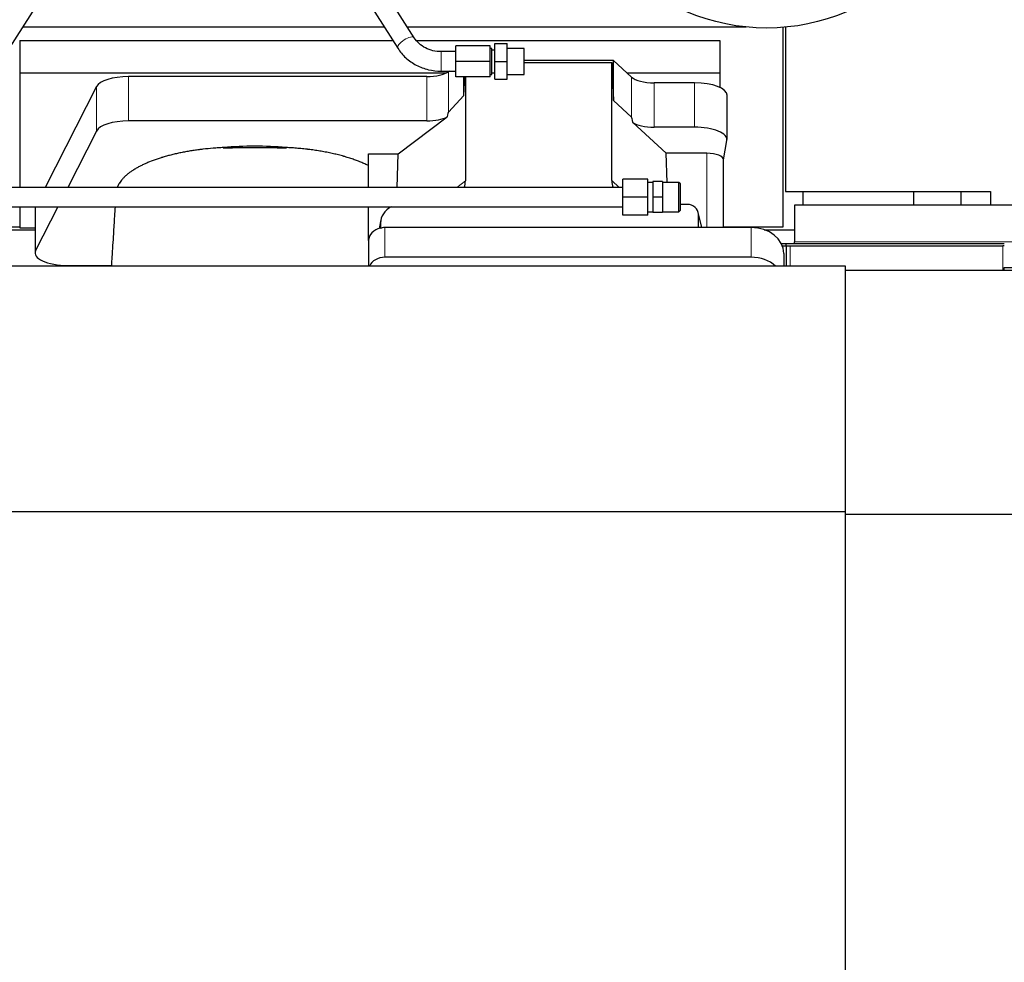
# Model space of a CAD drawing. Header units: inches. Extents: x 0 to 23760, y -13 to 16800.
# Tile 62 of 207: x 5819 to 6424, y 7106 to 7685. Entities that reach past the tile are written whole.
import ezdxf

# ---------------------------------------------------------------- set-up
doc = ezdxf.new("R2010")
doc.units = ezdxf.units.IN
doc.layers.add('254', color=7, linetype='Continuous', true_color=0xffffff)

msp = doc.modelspace()

# ---------------------------------------------------------------- linework, layer by layer
at = {"layer": '254', "color": 2, "linetype": 'Continuous', "lineweight": 25}
for p, q in [((6061.931, 7673.651), (6044.611, 7700.84)), ((5813.233, 7667.203), (5830.553, 7694.393)), ((6034.49, 7694.393), (6051.811, 7667.203)), ((5821.541, 7680.24), (6043.512, 7680.24)), ((6057.733, 7680.24), (6265.766, 7680.24)), ((6288.625, 7557.415), (6288.625, 7680.006)), ((6289.965, 7680.127), (6289.965, 7579.212)), ((5819.625, 7671.929), (5819.625, 7652.126)), ((5819.625, 7671.929), (6048.795, 7671.929)), ((6063.361, 7671.929), (6249.625, 7671.929)), ((6249.625, 7671.929), (6249.625, 7652.126)), ((6087.522, 7665.098), (6078.522, 7665.098)), ((6087.522, 7659.098), (6087.522, 7668.598)), ((6108.522, 7668.598), (6087.522, 7668.598)), ((6108.522, 7659.098), (6108.522, 7668.598)), ((6109.522, 7667.098), (6108.522, 7667.098)), ((6109.522, 7651.098), (6109.522, 7667.098)), ((6111.522, 7666.098), (6109.522, 7666.098)), ((6111.522, 7659.098), (6111.522, 7670.098)), ((6111.522, 7670.098), (6119.022, 7670.098)), ((6119.022, 7659.098), (6119.022, 7670.098)), ((6129.522, 7667.098), (6119.022, 7667.098)), ((6129.522, 7651.098), (6129.522, 7667.098)), ((6087.522, 7649.598), (6087.522, 7659.098)), ((6108.522, 7659.098), (6087.522, 7659.098)), ((6108.522, 7649.598), (6108.522, 7659.098)), ((6111.522, 7648.098), (6111.522, 7659.098)), ((6111.522, 7659.098), (6119.022, 7659.098)), ((6119.022, 7648.098), (6119.022, 7659.098)), ((6184.292, 7659.755), (6129.522, 7659.755)), ((6184.292, 7634.993), (6184.292, 7659.755)), ((6195.402, 7649.491), (6184.292, 7659.755)), ((6078.522, 7653.098), (6087.522, 7653.098)), ((6083.339, 7653.098), (6083.038, 7652.876)), ((6129.522, 7658.452), (6183.372, 7658.452)), ((6183.372, 7658.452), (6184.292, 7634.993)), ((6183.372, 7585.858), (6183.372, 7658.452)), ((5819.625, 7652.126), (5819.625, 7581.746)), ((5819.625, 7652.126), (6081.818, 7652.126)), ((6069.721, 7649.777), (5886.33, 7649.777)), ((6108.522, 7649.598), (6087.522, 7649.598)), ((6092.356, 7638.131), (6092.356, 7649.598)), ((6092.356, 7638.131), (6092.909, 7649.598)), ((6093.336, 7649.598), (6093.336, 7585.764)), ((6108.522, 7651.098), (6109.522, 7651.098)), ((6109.522, 7652.098), (6111.522, 7652.098)), ((6111.522, 7648.098), (6119.022, 7648.098)), ((6119.022, 7651.098), (6129.522, 7651.098)), ((6192.543, 7652.126), (6249.625, 7652.126)), ((6249.625, 7652.126), (6249.625, 7643.115)), ((5866.699, 7643.586), (5835.235, 7581.745)), ((6234.094, 7645.947), (6209.26, 7645.947)), ((6083.038, 7627.985), (6092.356, 7638.131)), ((6184.292, 7634.993), (6195.402, 7624.827)), ((6254.094, 7611.039), (6254.094, 7638.293)), ((6051.949, 7602.36), (6082.202, 7625.079)), ((6069.721, 7622.523), (5886.33, 7622.523)), ((6196.131, 7621.657), (6216.681, 7602.678)), ((6234.094, 7618.693), (6209.26, 7618.693)), ((5866.699, 7616.332), (5849.101, 7581.744)), ((6251.979, 7598.641), (6254.05, 7610.53)), ((6033.912, 7581.743), (6033.912, 7602.36)), ((6033.912, 7602.36), (6051.949, 7602.36)), ((6051.346, 7581.744), (6051.949, 7602.36)), ((6217.384, 7584.744), (6216.681, 7602.678)), ((6241.771, 7602.678), (6216.681, 7602.678)), ((6251.979, 7557.03), (6251.979, 7598.771)), ((6190.022, 7575.744), (6190.022, 7586.744)), ((6205.522, 7586.744), (6190.022, 7586.744)), ((6205.522, 7575.744), (6205.522, 7586.744)), ((6190.022, 7581.744), (3288.022, 7581.744)), ((6208.522, 7584.744), (6205.522, 7584.744)), ((6208.522, 7585.244), (6208.522, 7575.744)), ((6214.522, 7585.244), (6208.522, 7585.244)), ((6214.522, 7585.244), (6214.522, 7575.744)), ((6224.572, 7584.744), (6214.522, 7584.744)), ((6224.572, 7566.744), (6224.572, 7584.744)), ((6225.522, 7583.794), (6224.572, 7584.744)), ((6225.522, 7567.694), (6225.522, 7583.794)), ((6190.022, 7564.744), (6190.022, 7575.744)), ((6205.522, 7575.744), (6190.022, 7575.744)), ((6205.522, 7564.744), (6205.522, 7575.744)), ((6208.522, 7575.744), (6208.522, 7566.244)), ((6214.522, 7575.744), (6208.522, 7575.744)), ((6214.522, 7575.744), (6214.522, 7566.244)), ((6289.965, 7579.212), (6415.965, 7579.212)), ((6300.965, 7570.709), (6300.965, 7579.212)), ((6368.965, 7570.709), (6368.965, 7579.212)), ((6397.965, 7570.697), (6397.965, 7579.208)), ((6415.965, 7579.212), (6415.965, 7570.705)), ((3288.022, 7569.744), (6190.022, 7569.744)), ((5819.625, 7569.745), (5819.625, 7556.858)), ((5828.941, 7568.637), (5828.941, 7541.382)), ((5842.996, 7569.745), (5829.31, 7542.845)), ((6033.912, 7549.096), (6033.912, 7569.743)), ((6229.628, 7571.228), (6225.521, 7571.228)), ((6295.465, 7570.712), (6295.465, 7548.212)), ((6890.465, 7570.712), (6295.465, 7570.712)), ((6205.522, 7564.744), (6190.022, 7564.744)), ((6205.522, 7566.744), (6208.522, 7566.744)), ((6214.522, 7566.244), (6208.522, 7566.244)), ((6214.522, 7566.744), (6224.572, 7566.744)), ((6224.572, 7566.744), (6225.522, 7567.694)), ((6238.568, 7557.031), (6236.463, 7566.274)), ((6236.601, 7557.032), (6236.601, 7565.043)), ((5800.625, 7557.415), (5819.625, 7557.415)), ((5819.625, 7556.858), (5828.944, 7556.858)), ((6041.407, 7561.799), (6040.322, 7556.503)), ((6041.197, 7559.732), (6041.197, 7556.435)), ((6268.912, 7557.032), (6043.912, 7557.032)), ((6251.979, 7557.415), (6288.625, 7557.415)), ((5717.006, 7555.675), (5828.94, 7555.675)), ((6277.006, 7555.675), (6295.468, 7555.675)), ((6033.912, 7549.098), (6033.912, 7533.401)), ((6287.402, 7547.212), (6290.465, 7547.212)), ((6288.072, 7545.712), (6290.465, 7545.712)), ((6290.465, 7547.212), (6424.465, 7547.212)), ((6290.465, 7545.712), (6290.465, 7547.212)), ((6290.465, 7545.712), (6290.465, 7533.401)), ((6290.465, 7545.712), (6423.624, 7545.712)), ((6295.465, 7547.212), (6295.465, 7548.212)), ((6424.465, 7545.712), (6423.624, 7545.712)), ((6268.912, 7538.77), (6043.912, 7538.77)), ((6288.912, 7541.164), (6288.912, 7533.4)), ((6326.965, 7533.401), (2972.465, 7533.401)), ((5848.941, 7533.729), (5853.962, 7533.729)), ((5853.962, 7533.729), (5853.962, 7533.4)), ((5853.962, 7533.729), (5875.837, 7533.729)), ((5853.962, 7533.4), (5853.962, 7533.728)), ((6326.965, 7382.376), (6326.965, 7533.401)), ((6424.465, 7532.212), (6424.465, 7532.505)), ((6829.965, 7532.212), (6424.465, 7532.212)), ((6424.465, 7530.712), (6424.465, 7532.212)), ((6829.965, 7530.712), (6326.968, 7530.712)), ((6326.965, 7382.376), (2972.465, 7382.376)), ((6326.965, 6830.926), (6326.965, 7382.376)), ((6829.965, 7380.712), (6326.968, 7380.712))]:
    msp.add_line(p, q, dxfattribs=at)
at = {"layer": '254', "color": 110, "linetype": 'Continuous', "lineweight": 13}
for p, q in [((6078.522, 7653.098), (6078.522, 7665.098)), ((6083.038, 7627.985), (6083.038, 7652.876)), ((5886.33, 7622.523), (5886.33, 7649.777)), ((6069.721, 7622.523), (6069.721, 7649.777)), ((6195.402, 7624.827), (6195.402, 7649.491)), ((5866.699, 7616.332), (5866.699, 7643.586)), ((6209.26, 7618.693), (6209.26, 7645.947)), ((6234.094, 7618.693), (6234.094, 7645.947)), ((6241.771, 7602.678), (6241.771, 7557.032)), ((6087.984, 7581.744), (6093.336, 7585.764)), ((6183.372, 7585.858), (6187.826, 7581.744)), ((5829.31, 7542.845), (5829.31, 7569.744)), ((6238.426, 7557.031), (6236.601, 7565.043)), ((6041.197, 7559.732), (6040.549, 7556.569)), ((6043.912, 7557.032), (6043.912, 7538.77)), ((6268.912, 7557.032), (6268.912, 7538.77)), ((6292.965, 7545.712), (6292.965, 7533.401)), ((6890.465, 7548.212), (6295.465, 7548.212)), ((6423.465, 7545.712), (6423.465, 7530.712))]:
    msp.add_line(p, q, dxfattribs=at)
at = {"layer": '254', "color": 2, "linetype": 'Continuous', "lineweight": 25}
msp.add_circle((6278.465, 7804.594), 125, dxfattribs=at)
at = {"layer": '254', "color": 110, "linetype": 'Continuous', "lineweight": 13}
msp.add_ellipse((6056.871, 7670.427), major_axis=(-5.06, -3.224), ratio=0.3659982, start_param=3.1521955, end_param=6.2831853, dxfattribs=at)
at = {"layer": '254', "color": 2, "linetype": 'Continuous', "lineweight": 25}
for centre, major_axis, ratio, start_param, end_param in [((6069.721, 7655.517), (-15, 0), 0.3826834, 1.5707963, 2.6633841), ((5886.33, 7642.124), (20, 0), 0.3826834, 1.5707963, 2.9492947), ((6209.26, 7651.687), (-15, 0), 0.3826834, 0.392691, 1.5707963), ((6234.094, 7638.293), (20, 0), 0.3826834, 0.0000123, 1.5707963), ((6069.721, 7628.263), (-15, 0), 0.3826834, 1.5707963, 2.5536377), ((6069.721, 7281.753), (-13.469, -346.314), 0.0190642, 3.1640389, 3.2737854), ((6209.26, 7213.219), (13.933, -411.641), 0.0134983, 3.0163009, 3.1283751), ((5886.33, 7614.869), (20, 0), 0.3826834, 1.5707963, 2.9492947), ((6209.26, 7624.433), (-15, 0), 0.3826834, 0.5047652, 1.5707963), ((6234.094, 7611.039), (20, 0), 0.3826834, 6.216629, 7.8539816), ((5963.962, 7573.911), (86.5, 0), 0.3826834, 1.3483772, 1.7943795), ((6241.771, 7598.771), (10.208, 0), 0.3826834, 0.0000123, 1.5707963), ((6074.241, 7586.365), (19.053, -1.602), 0.7899984, 6.0790009, 6.3495024), ((6201.783, 7586.365), (-18.368, -1.548), 0.8197595, 6.2141926, 6.4909341), ((5848.941, 7568.637), (20, 0), 0.3826834, 2.9964299, 3.1416097), ((6054.237, 7559.653), (13.036, -0.373), 0.8874794, 2.1149132, 3.1669686), ((6229.575, 7564.995), (-7.024, -0.222), 0.8867966, 3.1136042, 4.6768038), ((6043.912, 7549.098), (10, 0), 0.7933958, 1.8474697, 3.1415927), ((6043.912, 7536.238), (0, -20.985), 0.4765235, 3.3133452, 3.4165375), ((6043.912, 7549.098), (10, 0), 0.7933958, 1.5707963, 1.7425489), ((6268.912, 7541.164), (20, 0), 0.7933958, 0, 1.5707963), ((5848.941, 7541.382), (20, 0), 0.3826834, 2.9492947, 4.712389), ((6043.912, 7530.836), (10, 0), 0.7933958, 1.5707963, 2.8124863), ((6268.912, 7522.902), (20, 0), 0.7933958, 0.722959, 1.5707963)]:
    msp.add_ellipse(centre, major_axis=major_axis, ratio=ratio, start_param=start_param, end_param=end_param, dxfattribs=at)
for points, knots in [([(6078.522, 7665.098), (6076.755, 7665.085), (6073.413, 7665.45), (6068.697, 7667.172), (6064.72, 7669.957), (6062.754, 7672.325), (6061.919, 7673.669)], [0, 0, 0, 0, 0.2548247, 0.5024818, 0.748671, 1, 1, 1, 1]), ([(6051.823, 7667.185), (6053.214, 7665.017), (6056.486, 7661.125), (6062.97, 7656.507), (6070.562, 7653.726), (6075.82, 7653.107), (6078.522, 7653.098)], [0, 0, 0, 0, 0.2492724, 0.501614, 0.7530283, 1, 1, 1, 1]), ([(5944.783, 7606.189), (5943.71, 7606.137), (5942.641, 7606.077), (5940.511, 7605.94), (5939.45, 7605.862), (5936.279, 7605.604), (5934.18, 7605.396), (5931.577, 7605.091), (5931.057, 7605.028), (5930.279, 7604.93), (5929.891, 7604.88), (5929.373, 7604.812), (5929.115, 7604.777), (5927.954, 7604.62), (5926.933, 7604.472), (5924.915, 7604.161), (5923.917, 7603.998), (5921.944, 7603.656), (5920.969, 7603.476), (5919.041, 7603.103), (5918.088, 7602.908), (5916.206, 7602.503), (5914.345, 7602.082), (5911.622, 7601.404), (5909.851, 7600.921), (5908.54, 7600.547), (5908.105, 7600.421), (5907.566, 7600.26), (5907.458, 7600.228), (5907.244, 7600.163), (5907.136, 7600.13), (5906.815, 7600.032), (5906.602, 7599.967), (5905.543, 7599.636), (5904.714, 7599.366), (5902.279, 7598.537), (5900.727, 7597.96), (5898.501, 7597.059), (5897.051, 7596.447), (5894.979, 7595.493), (5893.666, 7594.834), (5892.387, 7594.163), (5891.765, 7593.821), (5890.859, 7593.3), (5890.562, 7593.124), (5890.196, 7592.903), (5890.123, 7592.859), (5889.978, 7592.77), (5889.761, 7592.637), (5889.547, 7592.503), (5888.843, 7592.056), (5887.759, 7591.333), (5886.264, 7590.229), (5884.896, 7589.104), (5884.069, 7588.341), (5883.284, 7587.571), (5882.913, 7587.183), (5881.864, 7586.007), (5881.251, 7585.21), (5880.661, 7584.297), (5880.597, 7584.195), (5880.472, 7583.991), (5880.411, 7583.889), (5880.231, 7583.583), (5880.117, 7583.378), (5879.794, 7582.765), (5879.603, 7582.355), (5879.408, 7581.883), (5879.383, 7581.82), (5879.358, 7581.757)], [0, 0, 0, 0, 0.0331642, 0.0331642, 0.0663284, 0.0663284, 0.1326568, 0.1326568, 0.1492389, 0.1492389, 0.1575299, 0.1616755, 0.165821, 0.165821, 0.1989852, 0.1989852, 0.2321494, 0.2321494, 0.2653136, 0.2653136, 0.2984778, 0.2984778, 0.331642, 0.3648062, 0.3979704, 0.3979704, 0.4145524, 0.4145524, 0.418698, 0.418698, 0.4228435, 0.4228435, 0.4311345, 0.4311345, 0.4642987, 0.4642987, 0.5306271, 0.5306271, 0.5637913, 0.5969555, 0.6301197, 0.6301197, 0.6632839, 0.6632839, 0.679866, 0.679866, 0.6840115, 0.6840115, 0.6881571, 0.6964481, 0.6964481, 0.7296123, 0.7627765, 0.7959407, 0.8291049, 0.8291049, 0.8622691, 0.8622691, 0.9285975, 0.9285975, 0.9368885, 0.9368885, 0.9451796, 0.9451796, 0.9617617, 0.9617617, 0.9949259, 0.9949259, 1, 1, 1, 1]), ([(5983.232, 7605.719), (5982.437, 7605.757), (5981.64, 7605.791), (5980.042, 7605.847), (5979.242, 7605.871), (5978.039, 7605.897), (5977.638, 7605.905), (5976.834, 7605.917), (5976.432, 7605.922), (5975.627, 7605.93), (5975.224, 7605.932), (5974.417, 7605.937), (5974.014, 7605.938), (5973.409, 7605.94), (5973.207, 7605.94), (5972.804, 7605.941), (5972.602, 7605.941), (5971.996, 7605.941), (5971.592, 7605.941), (5970.381, 7605.94), (5969.573, 7605.94), (5967.15, 7605.94), (5965.535, 7605.94), (5962.304, 7605.941), (5960.689, 7605.941), (5957.458, 7605.941), (5955.843, 7605.941), (5954.177, 7605.941), (5954.127, 7605.941), (5954.026, 7605.941), (5953.976, 7605.941), (5953.824, 7605.941), (5953.723, 7605.941), (5953.42, 7605.94), (5953.218, 7605.94), (5952.613, 7605.936), (5952.209, 7605.933), (5951.603, 7605.926), (5951.401, 7605.923), (5950.998, 7605.917), (5950.392, 7605.907), (5949.789, 7605.894), (5947.78, 7605.846), (5946.184, 7605.788), (5944.598, 7605.711)], [0, 0, 0, 0, 0.0625, 0.0625, 0.125, 0.125, 0.15625, 0.15625, 0.1875, 0.1875, 0.21875, 0.21875, 0.25, 0.25, 0.265625, 0.265625, 0.28125, 0.28125, 0.3125, 0.3125, 0.375, 0.375, 0.5, 0.5, 0.625, 0.625, 0.75, 0.75, 0.7539063, 0.7539063, 0.7578125, 0.7578125, 0.765625, 0.765625, 0.78125, 0.78125, 0.8125, 0.8125, 0.828125, 0.828125, 0.84375, 0.875, 0.875, 1, 1, 1, 1]), ([(6033.912, 7595.026), (6033.149, 7595.408), (6032.363, 7595.782), (6030.747, 7596.513), (6029.085, 7597.228), (6027.336, 7597.911), (6025.542, 7598.577), (6024.622, 7598.902), (6022.739, 7599.536), (6021.775, 7599.844), (6020.294, 7600.294), (6019.795, 7600.442), (6019.163, 7600.624), (6019.036, 7600.661), (6018.782, 7600.733), (6018.655, 7600.769), (6018.272, 7600.876), (6018.016, 7600.947), (6016.73, 7601.299), (6015.688, 7601.569), (6013.574, 7602.088), (6011.432, 7602.586), (6009.235, 7603.041), (6007.009, 7603.476), (6005.882, 7603.682), (6003.6, 7604.074), (6002.444, 7604.259), (6000.105, 7604.607), (5998.921, 7604.77), (5997.423, 7604.961), (5996.972, 7605.017), (5996.52, 7605.072), (5996.217, 7605.108), (5996.066, 7605.126), (5995.309, 7605.215), (5994.702, 7605.282), (5992.879, 7605.477), (5991.659, 7605.594), (5989.211, 7605.807), (5987.983, 7605.901), (5985.519, 7606.067), (5984.283, 7606.138), (5983.043, 7606.197)], [0, 0, 0, 0, 0.0625, 0.0625, 0.125, 0.1875, 0.1875, 0.25, 0.25, 0.3125, 0.3125, 0.34375, 0.34375, 0.3515625, 0.3515625, 0.359375, 0.359375, 0.375, 0.375, 0.4375, 0.4375, 0.5, 0.5625, 0.5625, 0.625, 0.625, 0.6875, 0.6875, 0.75, 0.75, 0.765625, 0.7734375, 0.7734375, 0.78125, 0.78125, 0.8125, 0.8125, 0.875, 0.875, 0.9375, 0.9375, 1, 1, 1, 1]), ([(5878.064, 7569.767), (5877.948, 7567.822), (5877.62, 7562.362), (5877.131, 7554.464), (5876.601, 7546.07), (5876.198, 7539.57), (5875.943, 7535.457), (5875.835, 7533.728)], [0, 0, 0, 0, 0.1664964, 0.4647638, 0.662832, 0.8585269, 1, 1, 1, 1])]:
    msp.add_open_spline(points, degree=3, knots=knots, dxfattribs=at)
for points in [[(5944.598, 7605.711), (5944.661, 7605.87), (5944.722, 7606.029), (5944.783, 7606.189)], [(5983.043, 7606.197), (5983.105, 7606.038), (5983.168, 7605.878), (5983.232, 7605.719)]]:
    msp.add_open_spline(points, degree=3, dxfattribs=at)
msp.add_rational_spline([(6041.197, 7556.435), (6041.189, 7556.583), (6041.18, 7556.73)], [0.500000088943, 0.499999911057, 0.500000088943], degree=2, dxfattribs=at)

doc.saveas('drawing.dxf')
